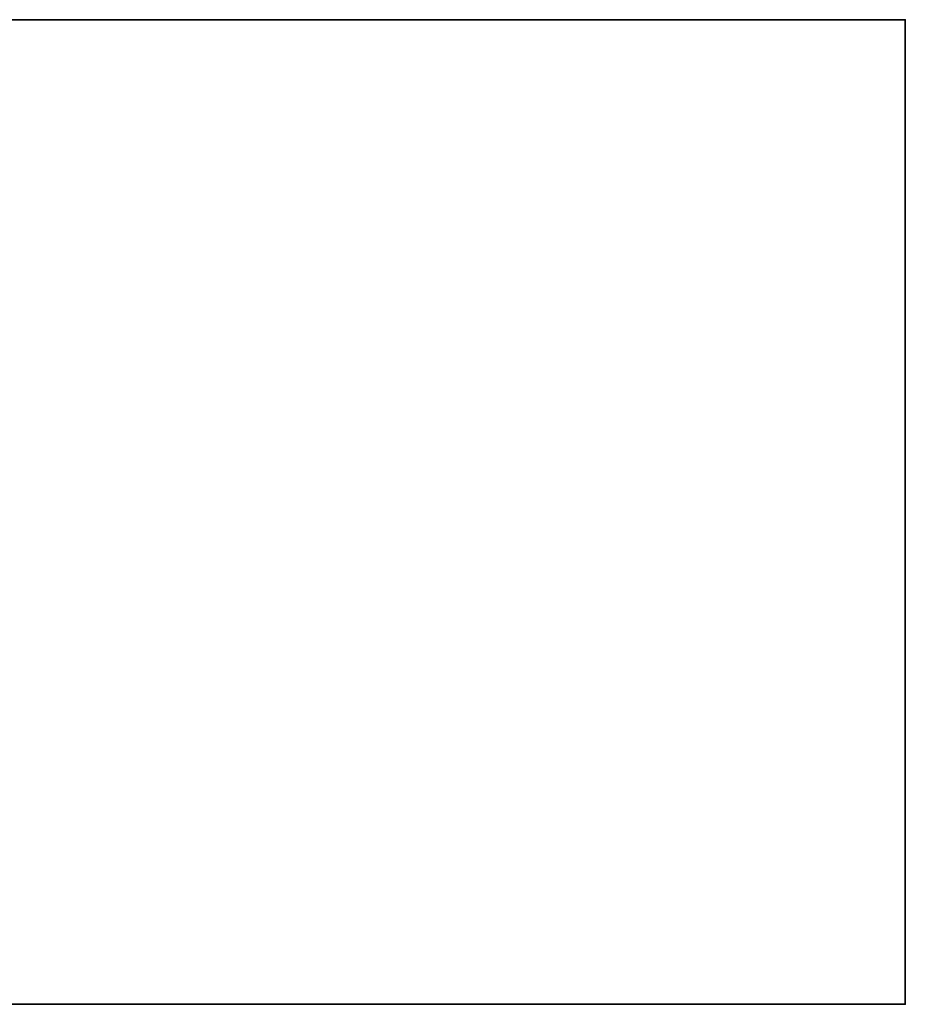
# Model space of a CAD drawing. Header units: millimetres. Extents: x -625 to 3725, y -115 to 86.
# Tile 235 of 256: x 535 to 625, y -14 to 86. Entities that reach past the tile are written whole.
import ezdxf

# ---------------------------------------------------------------- set-up
doc = ezdxf.new("R2010")
doc.units = ezdxf.units.MM
doc.layers.add('151', color=7, linetype='Continuous', true_color=0xffffff)

# ---------------------------------------------------------------- blocks, each defined once
blk = doc.blocks.new('UG_SURFACE_001')
at = {"layer": '151', "color": 252, "linetype": 'Continuous', "lineweight": 35}
for points in [[(-625, 86, 2237), (625, 86, 2237), (475, 86, 2087), (-475, 86, 2087)], [(625, -14, 2237), (625, 86, 2237), (-625, 86, 2237), (-625, -14, 2237)], [(625, 86, 2237), (625, 86, -3), (475, 86, -3), (475, 86, 2087)], [(475, -14, -3), (475, 86, -3), (625, 86, -3), (625, -14, -3)], [(625, -14, -3), (625, 86, -3), (625, 86, 2237), (625, -14, 2237)], [(625, -14, 2237), (-625, -14, 2237), (-475, -14, 2087), (475, -14, 2087)], [(475, -14, 2087), (475, -14, -3), (625, -14, -3), (625, -14, 2237)]]:
    blk.add_3dface(points, dxfattribs=at)

msp = doc.modelspace()

# ---------------------------------------------------------------- linework, layer by layer
at = {"layer": '151', "color": 251, "linetype": 'Continuous', "lineweight": -3, "true_color": 0x636466}
for p, q in [((625, 86, 2237), (-625, 86, 2237)), ((475, 86, -3), (625, 86, -3)), ((625, 86, 2237), (625, -14, 2237)), ((625, 86, -3), (625, 86, 2237)), ((625, 86, -3), (625, -14, -3)), ((625, -14, 2237), (-625, -14, 2237)), ((475, -14, -3), (625, -14, -3)), ((625, -14, -3), (625, -14, 2237))]:
    msp.add_line(p, q, dxfattribs=at)

# ---------------------------------------------------------------- block references
msp.add_blockref('UG_SURFACE_001', (0, 0), dxfattribs=at)

doc.saveas('drawing.dxf')
